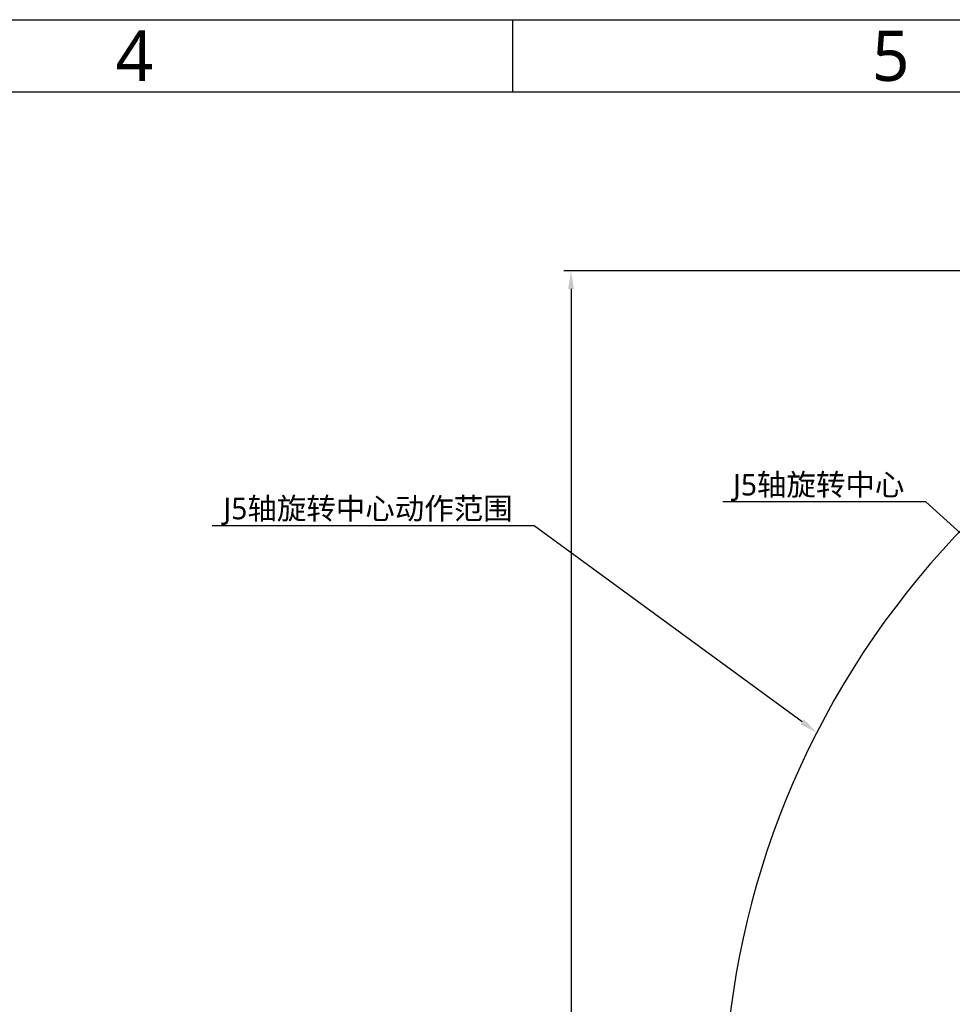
# Model space of a CAD drawing. Header units: millimetres. Extents: x 7426 to 8300, y 123 to 421.
# Tile 166 of 197: x 8055 to 8120, y 352 to 421. Entities that reach past the tile are written whole.
import ezdxf
from ezdxf import colors
from ezdxf.entities.mleader import LeaderData, LeaderLine
from ezdxf.enums import TextEntityAlignment as Align
from ezdxf.math import Vec2, Vec3

# ---------------------------------------------------------------- set-up
doc = ezdxf.new("R2010")
doc.units = ezdxf.units.MM
for name, color, linetype in [('多重引线', 7, 'Continuous'), ('尺寸标注', 7, 'Continuous'), ('模板', 7, 'Continuous'), ('运动范围', 7, 'Continuous')]:
    doc.layers.add(name, color=color, linetype=linetype)
doc.styles.add('微软雅黑', font='msyh.ttc')
doc.dimstyles.new('尺寸标注_1_20比例', dxfattribs={"dimtxt": 1.5, "dimasz": 1.25, "dimexe": 0.5, "dimexo": 0.4, "dimgap": 0.5, "dimtad": 1, "dimdec": 1, "dimlfac": 20, "dimdsep": 46, "dimtxsty": '微软雅黑', "dimcen": 0.09, "dimadec": 0, "dimazin": 0, "dimtp": 0.01, "dimtm": 0.01, "dimtfac": 1, "dimtdec": 1, "dimtofl": 0, "dimtmove": 0, "dimatfit": 3, "dimfxl": 1, "dimtolj": 1, "dimarcsym": 0})

# ---------------------------------------------------------------- blocks, each defined once
blk = doc.blocks.new('图纸')
at = {"color": 2}
blk.add_line((7291.66, 1549.22), (7291.66, 1525.22), dxfattribs=at)
for points in [[(6283.66, 123.62), (6283.66, 1549.22), (8299.66, 1549.22), (8299.66, 123.62)], [(6403.66, 147.62), (6403.66, 1525.22), (8275.66, 1525.22), (8275.66, 147.62)]]:
    blk.add_lwpolyline(points, close=True, dxfattribs=at)
at = {"color": 2, "style": '微软雅黑'}
for s, p in [('4', (7165.66, 1537.22)), ('5', (7417.66, 1537.22))]:
    blk.add_text(s, height=16.8, dxfattribs=at).set_placement(p, align=Align.MIDDLE_CENTER)
blk.add_attdef('整机外形图', text='', height=19.2, dxfattribs=at).set_placement((7893.3, 256.65), align=Align.MIDDLE)
at = {"color": 7, "style": '微软雅黑'}
for tag, height, p in [('编号', 19.2, (8134.84, 252.67)), ('比例', 12, (7939.66, 171.62))]:
    blk.add_attdef(tag, text='', height=height, dxfattribs=at).set_placement(p, align=Align.MIDDLE)
at = {"style": '微软雅黑'}
for tag, p in [('当前页', (8047.3, 207.62)), ('总页数', (8192.77, 207.62))]:
    blk.add_attdef(tag, text='', height=12, dxfattribs=at).set_placement(p, align=Align.MIDDLE)
blk = doc.blocks.new('*D1279')
at = {"layer": 'Defpoints', "color": 0}
for p in [(8163.141, 403.178), (8093.717, 293.749), (8143.342, 293.749)]:
    blk.add_point(p, dxfattribs=at)
at = {"layer": '尺寸标注', "color": 0, "lineweight": -2}
for p, q in [((8162.741, 403.178), (8093.217, 403.178)), ((8093.717, 401.928), (8093.717, 294.999)), ((8142.942, 293.749), (8093.217, 293.749))]:
    blk.add_line(p, q, dxfattribs=at)
at = {"layer": '尺寸标注', "color": 0}
for points in [[(8093.926, 401.928), (8093.509, 401.928), (8093.717, 403.178)], [(8093.509, 294.999), (8093.926, 294.999), (8093.717, 293.749)]]:
    blk.add_solid(points, dxfattribs=at)
at = {"layer": '尺寸标注', "color": 0, "insert": (8092.438, 348.463), "char_height": 1.5, "attachment_point": 5, "rotation": 90, "style": '微软雅黑'}
blk.add_mtext('\\A1;2188.6', dxfattribs=at)

msp = doc.modelspace()

# ---------------------------------------------------------------- linework, layer by layer
at = {"layer": '运动范围'}
msp.add_arc((8163.1407, 344.3629), 58.815, 350, 225, dxfattribs=at)

# ---------------------------------------------------------------- block references
at = {"layer": '模板', "xscale": 0.208333, "yscale": 0.208333, "zscale": 0.208333}
msp.add_blockref('图纸', (6570.5639, 97.868), dxfattribs=at)

# ---------------------------------------------------------------- dimensions: what is measured, and where the dimension line sits
at = {"layer": '尺寸标注'}
dim = msp.add_linear_dim(base=(8093.7172, 293.7489), p1=(8163.1407, 403.1778), p2=(8143.3418, 293.7489), angle=90, dimstyle='尺寸标注_1_20比例', dxfattribs=at)
dim.commit()
dim.dimension.update_dxf_attribs({"geometry": '*D1279', "text_midpoint": (8092.4381, 348.4634)})

# ---------------------------------------------------------------- leaders
at = {"layer": '多重引线'}
ml = msp.add_multileader_mtext('Standard', dxfattribs=at)
ml.set_content('J5轴旋转中心', style='微软雅黑')
ml.set_leader_properties()
ml.build(insert=Vec2(0, 0))
ml.multileader.update_dxf_attribs({"text_left_attachment_type": 5, "text_right_attachment_type": 5, "dogleg_length": 1, "arrow_head_size": 1.25})
ctx = ml.context
ctx.base_point, ctx.char_height, ctx.arrow_head_size, ctx.landing_gap_size, ctx.plane_origin = Vec3(8104.5283, 387.1454), 1.5, 1.25, 0.5, Vec3(8132.3907, 374.3629)
ctx.left_attachment, ctx.right_attachment, ctx.text_align_type = 5, 5, 2
notes = []
notes.append((ctx, [(0, (1, 1, 0), (8118.3502, 387.1454), (-1, 0), 1, [(0, [(8132.3907, 374.3629)], 0, [])])]))
ctx.mtext.insert, ctx.mtext.alignment, ctx.mtext.flow_direction = Vec3(8116.8502, 389.0899), 3, 5
ml = msp.add_multileader_mtext('Standard', dxfattribs=at)
ml.set_content('J5轴旋转中心动作范围', style='微软雅黑')
ml.set_leader_properties()
ml.build(insert=Vec2(0, 0))
ml.multileader.update_dxf_attribs({"text_left_attachment_type": 5, "text_right_attachment_type": 5, "dogleg_length": 1, "arrow_head_size": 1.25})
ctx = ml.context
ctx.base_point, ctx.char_height, ctx.arrow_head_size, ctx.landing_gap_size, ctx.plane_origin = Vec3(8069.5322, 385.4889), 1.5, 1.25, 0.5, Vec3(8110.7692, 371.1288)
ctx.left_attachment, ctx.right_attachment, ctx.text_align_type = 5, 5, 2
notes.append((ctx, [(0, (1, 1, 0), (8091.163, 385.4889), (-1, 0), 1, [(0, [(8110.7692, 371.1288)], 0, [])])]))
ctx.mtext.insert, ctx.mtext.alignment, ctx.mtext.flow_direction = Vec3(8089.663, 387.4333), 3, 5
for ctx, leaders in notes:
    for number, flags, end, landing, length, lines in leaders:
        leader = LeaderData()
        leader.index, (leader.has_last_leader_line, leader.has_dogleg_vector, leader.attachment_direction) = number, flags
        leader.last_leader_point, leader.dogleg_vector, leader.dogleg_length = Vec3(end), Vec3(landing), length
        for number, points, colour, breaks in lines:
            line = LeaderLine()
            line.index, line.vertices, line.color, line.breaks = number, Vec3.list(points), colors.encode_raw_color(colour), breaks
            leader.lines.append(line)
        ctx.leaders.append(leader)

doc.saveas('drawing.dxf')
